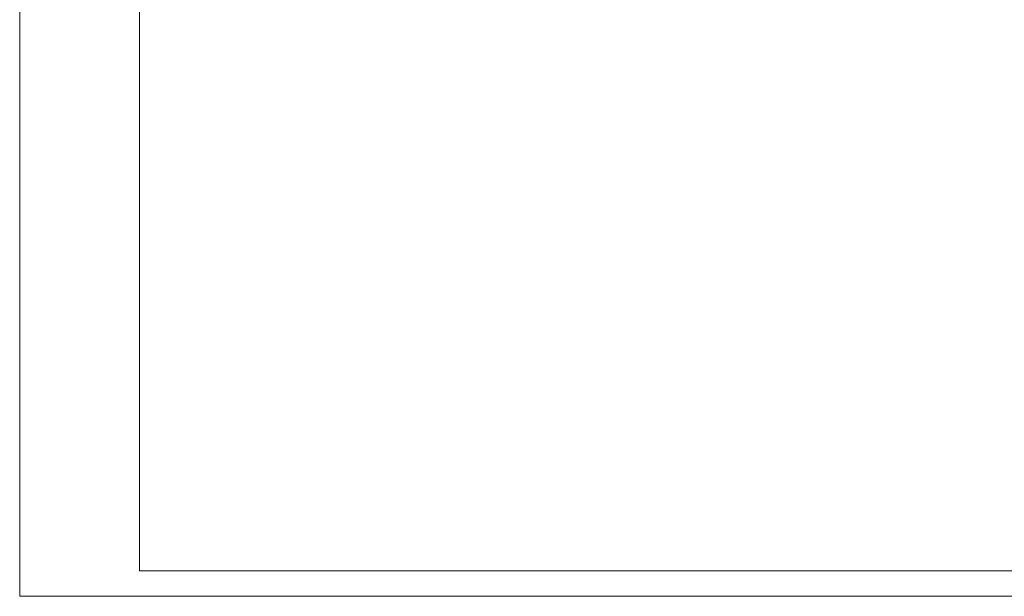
# Model space of a CAD drawing. Header units: inches. Extents: x 4 to 417, y 3 to 295.
# Tile 1 of 5: x 4 to 197, y 3 to 116. Entities that reach past the tile are written whole.
import ezdxf

# ---------------------------------------------------------------- set-up
doc = ezdxf.new("R2010")
doc.units = ezdxf.units.IN
doc.header["$MEASUREMENT"] = 0
doc.header["$PDSIZE"] = -1
doc.layers.get('Defpoints').update_dxf_attribs({"lineweight": 0})
doc.layers.add('DIM', color=1, linetype='Continuous', lineweight=0, true_color=0xff0000)
doc.layers.add('FORMAT', color=7, linetype='Continuous', lineweight=15)
doc.layers.add('SLD-0', color=7, linetype='Continuous', lineweight=15)
doc.styles.add('_TCW_TXTSTY_1', font='txt')
doc.styles.add('SLDTEXTSTYLE0', font='TXT.SHX')
doc.dimstyles.get("Standard").update_dxf_attribs({"dimtxt": 1.2, "dimasz": 4, "dimexe": 1, "dimexo": 1, "dimgap": 1.524, "dimtad": 1, "dimtih": 1, "dimtoh": 1, "dimrnd": 2e-07, "dimzin": 0, "dimdsep": 46, "dimtxsty": '_TCW_TXTSTY_1', "dimcen": 0.09, "dimazin": 0, "dimtfac": 1, "dimtmove": 0, "dimatfit": 3, "dimfxl": 1, "dimtolj": 1, "dimtzin": 0, "dimarcsym": 0})

# ---------------------------------------------------------------- blocks, each defined once
blk = doc.blocks.new('*D21')
at = {"layer": 'Defpoints', "color": 0}
for p in [(86.62, 138.04, 0.1), (110.37, 138.04, 0.1), (100.37, 78.24, 0.1)]:
    blk.add_point(p, dxfattribs=at)
at = {"layer": 'DIM', "color": 0, "lineweight": -2}
for p, q in [((94.62, 138.04, 0.1), (86.62, 138.04, 0.1)), ((102.37, 138.04, 0.1), (94.62, 138.04, 0.1)), ((110.31, 138.04, 0.1), (102.37, 138.04, 0.1))]:
    blk.add_line(p, q, dxfattribs=at)
at = {"layer": 'DIM', "color": 0, "insert": (83.08, 138.04), "char_height": 2, "attachment_point": 5, "style": 'SLDTEXTSTYLE0'}
blk.add_mtext('\\A1;59.8', dxfattribs=at)
blk = doc.blocks.new('_None')

msp = doc.modelspace()

# ---------------------------------------------------------------- linework, layer by layer
at = {"layer": 'FORMAT', "lineweight": 0}
for p, q in [((27.43, 289.78), (27.43, 7.61)), ((27.43, 7.61), (412.43, 7.61))]:
    msp.add_line(p, q, dxfattribs=at)
at = {"layer": 'SLD-0', "color": 1, "lineweight": 0, "true_color": 0xff0000}
for p, q in [((3.98, 294.78), (3.98, 2.61)), ((3.98, 2.61), (417.43, 2.61))]:
    msp.add_line(p, q, dxfattribs=at)

# ---------------------------------------------------------------- dimensions: what is measured, and where the dimension line sits
at = {"layer": 'DIM', "linetype": 'Continuous'}
dim = msp.add_ordinate_dim(feature_location=(110.37, 138.04, 0.1), offset=(-23.74, 0), dtype=0, origin=(100.37, 78.24, 0.1), dimstyle='Standard', override={"dimtxt": 2, "dimexe": 0, "dimexo": 0.0625, "dimgap": 0.5, "dimtad": 0, "dimdec": 1, "dimrnd": 1e-07, "dimzin": 12, "dimtxsty": 'SLDTEXTSTYLE0', "dimblk": 'None', "dimadec": 1, "dimtdec": 1, "dimtofl": 0, "dimtzin": 12}, dxfattribs=at)
dim.commit()
dim.dimension.update_dxf_attribs({"geometry": '*D21', "text_midpoint": (83.08, 138.04, 0.2)})

doc.saveas('drawing.dxf')
